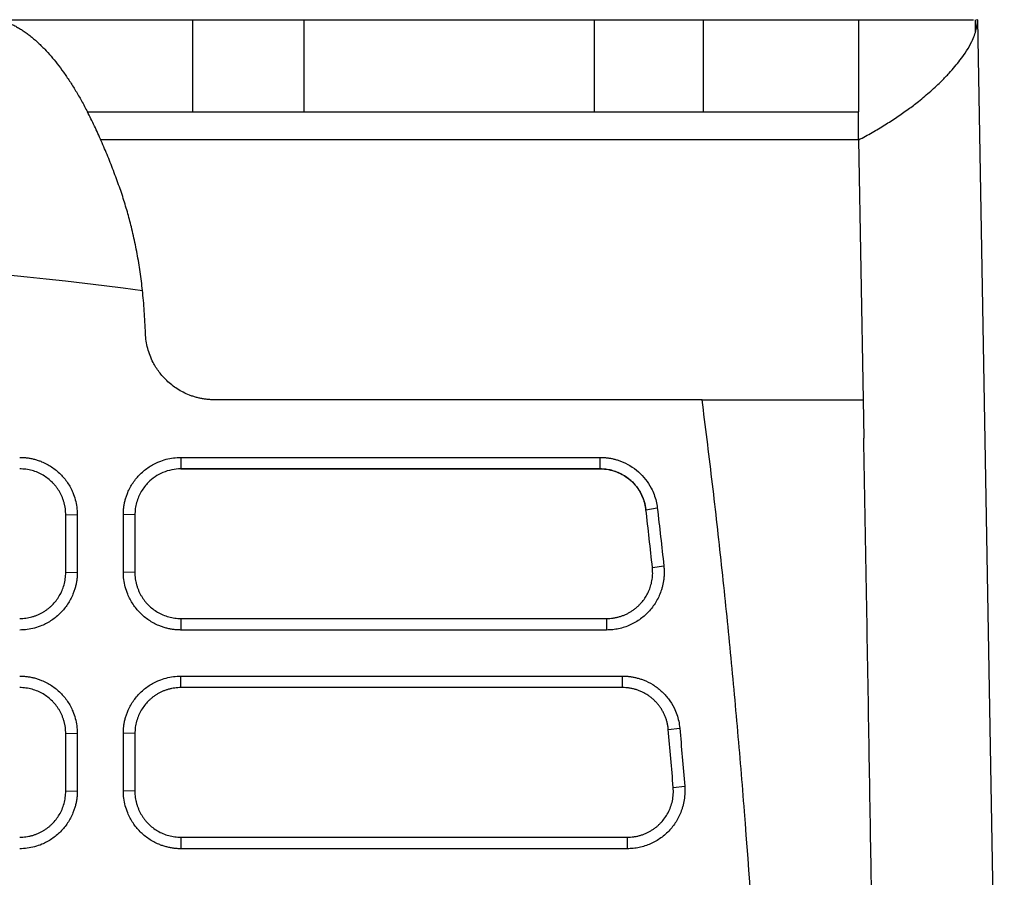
# Model space of a CAD drawing. Header units: millimetres. Extents: x -508 to 796, y -404 to 760.
# Tile 92 of 116: x 252 to 295, y 589 to 626. Entities that reach past the tile are written whole.
import ezdxf

# ---------------------------------------------------------------- set-up
doc = ezdxf.new("R2010")
doc.units = ezdxf.units.MM

msp = doc.modelspace()

# ---------------------------------------------------------------- linework, layer by layer
at = {"color": 7, "linetype": 'Continuous', "lineweight": 25}
for p, q in [((250.946, 626.197), (259.331, 626.197)), ((259.331, 626.197), (259.331, 622.197)), ((264.161, 626.197), (264.161, 622.197)), ((264.161, 626.197), (276.767, 626.197)), ((276.767, 626.197), (276.767, 622.197)), ((281.49, 626.197), (281.49, 622.197)), ((281.49, 626.197), (288.242, 626.197)), ((288.242, 626.197), (288.242, 622.197)), ((293.317, 625.655), (293.322, 626.197)), ((293.403, 626.197), (293.363, 626.197)), ((293.403, 626.197), (294.567, 559.526)), ((254.764, 622.197), (259.331, 622.197)), ((264.161, 622.197), (276.767, 622.197)), ((281.49, 622.197), (288.242, 622.197)), ((288.242, 620.982), (288.242, 622.197)), ((288.242, 620.982), (255.345, 620.982)), ((288.242, 620.982), (288.439, 609.697)), ((281.447, 609.697), (260.283, 609.697)), ((288.439, 609.697), (288.468, 608.03)), ((258.824, 607.198), (277.023, 607.198)), ((258.824, 607.198), (258.824, 606.698)), ((277.023, 606.698), (277.023, 607.198)), ((277.023, 606.698), (258.824, 606.698)), ((258.824, 606.698), (258.824, 606.698)), ((258.824, 606.698), (277.023, 606.698)), ((277.023, 606.698), (277.023, 606.698)), ((279.01, 604.928), (279.504, 605.003)), ((279.01, 604.928), (279.01, 604.928)), ((253.824, 604.699), (254.324, 604.717)), ((253.824, 602.203), (253.824, 604.699)), ((254.324, 604.717), (254.324, 602.221)), ((256.324, 602.221), (256.324, 604.716)), ((256.824, 604.698), (256.324, 604.716)), ((256.824, 604.698), (256.824, 602.203)), ((256.824, 604.698), (256.824, 604.698)), ((279.291, 602.418), (279.786, 602.489)), ((253.824, 602.203), (254.324, 602.221)), ((256.824, 602.203), (256.324, 602.221)), ((258.824, 600.203), (258.824, 599.704)), ((258.824, 600.203), (277.303, 600.203)), ((277.303, 600.203), (277.303, 599.704)), ((277.303, 599.704), (258.824, 599.704)), ((258.824, 597.705), (277.989, 597.705)), ((258.824, 597.205), (258.824, 597.705)), ((277.989, 597.205), (277.989, 597.705)), ((277.989, 597.205), (258.824, 597.205)), ((279.981, 595.381), (280.478, 595.443)), ((253.824, 595.205), (254.324, 595.223)), ((253.824, 592.709), (253.824, 595.205)), ((254.324, 595.223), (254.324, 592.726)), ((256.324, 592.726), (256.324, 595.223)), ((256.824, 595.205), (256.324, 595.223)), ((256.824, 595.205), (256.824, 592.709)), ((280.195, 592.872), (280.692, 592.93)), ((253.824, 592.709), (254.324, 592.726)), ((256.824, 592.709), (256.324, 592.726)), ((258.824, 590.709), (278.202, 590.709)), ((258.824, 590.709), (258.824, 590.209)), ((278.202, 590.209), (278.202, 590.709)), ((278.202, 590.209), (258.824, 590.209))]:
    msp.add_line(p, q, dxfattribs=at)
for points, knots in [([(250.946, 626.197), (251.001, 626.181), (251.112, 626.149), (251.278, 626.087), (251.444, 626.015), (251.609, 625.934), (251.773, 625.842), (251.937, 625.74), (252.101, 625.628), (252.263, 625.506), (252.426, 625.374), (252.588, 625.231), (252.749, 625.079), (252.949, 624.877), (253.185, 624.616), (253.457, 624.284), (253.726, 623.924), (253.991, 623.536), (254.252, 623.119), (254.511, 622.676), (254.68, 622.357), (254.764, 622.197)], [0, 0, 0, 0, 0.041946, 0.083821, 0.125636, 0.167402, 0.20913, 0.250829, 0.292511, 0.334188, 0.375869, 0.417565, 0.459288, 0.501049, 0.572957, 0.644561, 0.715916, 0.78708, 0.85811, 0.929064, 1, 1, 1, 1]), ([(259.331, 626.197), (259.352, 626.197), (259.395, 626.197), (259.472, 626.197), (259.558, 626.197), (259.654, 626.197), (259.76, 626.197), (259.876, 626.197), (260.106, 626.197), (260.494, 626.197), (261.103, 626.197), (261.793, 626.197), (262.421, 626.197), (262.945, 626.197), (263.345, 626.197), (263.751, 626.197), (264.024, 626.197), (264.161, 626.197)], [0, 0, 0, 0, 0.035941, 0.071682, 0.107302, 0.142878, 0.178491, 0.214219, 0.250139, 0.375038, 0.500023, 0.624922, 0.749907, 0.812594, 0.87489, 0.937218, 1, 1, 1, 1]), ([(276.767, 626.197), (276.841, 626.197), (276.988, 626.197), (277.209, 626.197), (277.428, 626.197), (277.645, 626.197), (277.862, 626.197), (278.076, 626.197), (278.464, 626.197), (279.013, 626.197), (279.676, 626.197), (280.272, 626.197), (280.698, 626.197), (280.992, 626.197), (281.186, 626.197), (281.355, 626.197), (281.445, 626.197), (281.49, 626.197)], [0, 0, 0, 0, 0.035918, 0.071658, 0.107288, 0.14288, 0.178503, 0.214228, 0.250124, 0.375027, 0.50002, 0.624924, 0.749917, 0.812576, 0.874891, 0.937241, 1, 1, 1, 1]), ([(288.242, 626.197), (289.016, 626.197), (290.566, 626.197), (292.156, 626.197), (293.084, 626.197), (293.199, 626.197), (293.236, 626.197)], [0, 0, 0, 0, 0.286536, 0.573087, 0.859535, 1, 1, 1, 1]), ([(288.242, 620.982), (288.341, 621.035), (288.54, 621.14), (288.829, 621.301), (289.11, 621.464), (289.382, 621.629), (289.646, 621.797), (289.902, 621.965), (290.15, 622.136), (290.389, 622.307), (290.62, 622.479), (290.959, 622.743), (291.385, 623.1), (291.823, 623.51), (292.256, 623.959), (292.744, 624.543), (293.148, 625.185), (293.346, 625.711), (293.397, 626.001), (293.402, 626.122), (293.403, 626.152)], [0, 0, 0, 0, 0.030864, 0.061724, 0.092582, 0.123441, 0.154301, 0.185164, 0.21603, 0.246899, 0.277771, 0.308647, 0.388627, 0.468594, 0.529368, 0.633716, 0.793575, 0.907908, 0.976768, 1, 1, 1, 1]), ([(256.061, 619.197), (256.016, 619.318), (255.927, 619.559), (255.791, 619.912), (255.653, 620.259), (255.512, 620.6), (255.367, 620.935), (255.221, 621.262), (255.071, 621.582), (254.919, 621.896), (254.816, 622.097), (254.764, 622.197)], [0, 0, 0, 0, 0.107322, 0.215585, 0.324793, 0.434947, 0.54605, 0.658103, 0.77111, 0.885075, 1, 1, 1, 1]), ([(259.331, 622.197), (259.472, 622.197), (259.7, 622.197), (260.306, 622.197), (260.684, 622.197), (261.55, 622.197), (262.037, 622.197), (263.07, 622.197), (263.615, 622.197), (264.161, 622.197)], [0, 0, 0, 0, 0.25, 0.25, 0.5, 0.5, 0.75, 0.75, 1, 1, 1, 1]), ([(276.767, 622.197), (277.282, 622.197), (277.797, 622.197), (278.779, 622.197), (279.245, 622.197), (280.085, 622.197), (280.458, 622.197), (281.077, 622.197), (281.321, 622.197), (281.49, 622.197)], [0, 0, 0, 0, 0.25, 0.25, 0.5, 0.5, 0.75, 0.75, 1, 1, 1, 1]), ([(257.154, 614.446), (257.139, 614.581), (257.108, 614.851), (257.054, 615.251), (256.992, 615.649), (256.923, 616.042), (256.847, 616.432), (256.764, 616.819), (256.651, 617.296), (256.497, 617.869), (256.294, 618.538), (256.14, 618.974), (256.061, 619.197)], [0, 0, 0, 0, 0.076851, 0.154291, 0.232328, 0.310968, 0.390216, 0.47008, 0.550563, 0.691949, 0.841748, 1, 1, 1, 1]), ([(257.286, 612.578), (257.279, 612.743), (257.264, 613.068), (257.234, 613.544), (257.199, 614.003), (257.168, 614.301), (257.154, 614.448)], [0, 0, 0, 0, 0.264646, 0.519484, 0.764577, 1, 1, 1, 1]), ([(260.283, 609.697), (260.23, 609.698), (260.123, 609.7), (259.963, 609.713), (259.805, 609.734), (259.649, 609.763), (259.494, 609.801), (259.341, 609.848), (259.056, 609.951), (258.656, 610.153), (258.218, 610.5), (257.868, 610.894), (257.636, 611.268), (257.478, 611.617), (257.377, 611.929), (257.309, 612.25), (257.294, 612.468), (257.286, 612.578)], [0, 0, 0, 0, 0.035071, 0.06989, 0.104555, 0.139165, 0.173821, 0.208623, 0.243669, 0.371607, 0.499678, 0.606852, 0.714163, 0.785987, 0.856989, 0.928038, 1, 1, 1, 1]), ([(281.446, 609.697), (281.555, 609.697), (281.774, 609.697), (282.095, 609.697), (282.41, 609.697), (282.72, 609.697), (283.023, 609.697), (283.321, 609.697), (283.612, 609.697), (283.898, 609.697), (284.518, 609.697), (285.409, 609.697), (286.445, 609.697), (287.291, 609.697), (287.783, 609.697), (288.051, 609.697), (288.188, 609.697), (288.296, 609.697), (288.374, 609.697), (288.424, 609.697), (288.434, 609.697), (288.439, 609.697)], [0, 0, 0, 0, 0.025797, 0.051558, 0.077306, 0.103061, 0.128844, 0.154678, 0.180584, 0.206583, 0.232696, 0.35419, 0.475678, 0.60242, 0.730834, 0.775692, 0.82043, 0.865137, 0.909908, 0.954832, 1, 1, 1, 1]), ([(284.942, 540.056), (284.94, 541.324), (284.936, 543.81), (284.917, 547.464), (284.889, 550.966), (284.852, 554.316), (284.774, 559.521), (284.619, 566.436), (284.311, 575.142), (283.883, 583.541), (283.416, 590.346), (282.987, 595.509), (282.648, 599.152), (282.28, 602.728), (281.884, 606.237), (281.592, 608.551), (281.447, 609.697)], [0, 0, 0, 0, 0.054533, 0.106893, 0.157081, 0.205097, 0.250942, 0.38087, 0.502501, 0.625456, 0.742417, 0.795771, 0.848201, 0.899712, 0.95031, 1, 1, 1, 1]), ([(289.364, 556.684), (289.331, 558.581), (289.268, 562.249), (289.177, 567.558), (289.087, 572.458), (289.002, 576.916), (288.925, 581.025), (288.851, 585.325), (288.772, 590.145), (288.681, 595.69), (288.578, 601.715), (288.505, 605.874), (288.468, 608.03)], [0, 0, 0, 0, 0.110806, 0.214225, 0.309543, 0.396169, 0.473647, 0.548483, 0.64649, 0.754804, 0.872855, 1, 1, 1, 1]), ([(251.824, 607.199), (251.879, 607.198), (251.988, 607.196), (252.151, 607.18), (252.311, 607.154), (252.469, 607.117), (252.625, 607.07), (252.88, 606.975), (253.219, 606.797), (253.6, 606.486), (253.914, 606.109), (254.121, 605.723), (254.245, 605.363), (254.312, 605.043), (254.32, 604.826), (254.324, 604.717)], [0, 0, 0, 0, 0.042051, 0.083727, 0.125202, 0.166653, 0.208259, 0.250195, 0.375086, 0.500045, 0.62495, 0.749883, 0.833484, 0.916365, 1, 1, 1, 1]), ([(256.324, 604.716), (256.325, 604.77), (256.327, 604.879), (256.344, 605.042), (256.37, 605.202), (256.408, 605.36), (256.456, 605.516), (256.552, 605.77), (256.733, 606.107), (257.048, 606.485), (257.429, 606.796), (257.816, 606.999), (258.176, 607.121), (258.497, 607.186), (258.715, 607.194), (258.824, 607.198)], [0, 0, 0, 0, 0.041982, 0.083607, 0.125057, 0.166516, 0.208168, 0.250195, 0.374976, 0.50004, 0.624833, 0.74988, 0.833327, 0.916226, 1, 1, 1, 1]), ([(277.023, 607.198), (277.074, 607.197), (277.175, 607.195), (277.326, 607.181), (277.474, 607.159), (277.622, 607.127), (277.767, 607.087), (278.005, 607.005), (278.325, 606.852), (278.691, 606.582), (279.004, 606.252), (279.224, 605.912), (279.368, 605.591), (279.459, 605.302), (279.489, 605.103), (279.504, 605.003)], [0, 0, 0, 0, 0.042013, 0.083698, 0.125205, 0.166685, 0.20829, 0.250171, 0.375077, 0.500039, 0.62495, 0.749899, 0.833459, 0.916404, 1, 1, 1, 1]), ([(253.824, 604.699), (253.823, 604.745), (253.821, 604.836), (253.807, 604.971), (253.784, 605.104), (253.753, 605.234), (253.713, 605.361), (253.666, 605.483), (253.611, 605.601), (253.549, 605.714), (253.481, 605.822), (253.407, 605.924), (253.327, 606.021), (253.213, 606.143), (253.055, 606.283), (252.843, 606.427), (252.61, 606.545), (252.36, 606.632), (252.096, 606.689), (251.915, 606.696), (251.824, 606.699)], [0, 0, 0, 0, 0.043708, 0.087031, 0.12997, 0.172524, 0.214694, 0.25648, 0.297881, 0.338899, 0.379532, 0.419782, 0.459648, 0.499131, 0.57908, 0.66044, 0.74321, 0.827393, 0.912989, 1, 1, 1, 1]), ([(258.824, 606.698), (258.824, 606.698), (258.557, 606.698), (258.03, 606.591), (257.517, 606.243), (257.239, 605.926), (257.097, 605.717), (256.98, 605.486), (256.892, 605.237), (256.835, 604.972), (256.828, 604.79), (256.824, 604.698)], [0, 0, 0, 0, 0.000005, 0.255906, 0.49962, 0.578385, 0.659002, 0.741471, 0.825793, 0.911969, 1, 1, 1, 1]), ([(279.01, 604.928), (279.003, 604.976), (278.99, 605.07), (278.958, 605.209), (278.917, 605.345), (278.868, 605.475), (278.81, 605.599), (278.746, 605.717), (278.675, 605.827), (278.6, 605.93), (278.522, 606.024), (278.44, 606.111), (278.328, 606.217), (278.175, 606.339), (277.971, 606.464), (277.75, 606.567), (277.514, 606.642), (277.27, 606.689), (277.105, 606.695), (277.023, 606.698)], [0, 0, 0, 0, 0.049375, 0.098463, 0.147076, 0.195029, 0.242148, 0.288269, 0.333243, 0.376936, 0.419228, 0.460019, 0.499224, 0.578899, 0.661038, 0.744977, 0.829976, 0.915247, 1, 1, 1, 1]), ([(277.023, 606.698), (277.268, 606.698), (277.507, 606.654), (277.849, 606.524), (277.957, 606.47), (278.164, 606.345), (278.263, 606.272), (278.444, 606.111), (278.526, 606.022), (278.675, 605.832), (278.742, 605.728), (278.909, 605.406), (278.982, 605.171), (279.01, 604.928)], [0, 0, 0, 0, 0.25, 0.25, 0.375, 0.375, 0.5, 0.5, 0.625, 0.625, 0.75, 0.75, 1, 1, 1, 1]), ([(279.504, 605.003), (279.552, 604.585), (279.649, 603.748), (279.74, 602.91), (279.786, 602.489)], [0, 0, 0, 0, 0.498563, 1, 1, 1, 1]), ([(279.786, 602.489), (279.791, 602.439), (279.8, 602.339), (279.802, 602.188), (279.797, 602.038), (279.782, 601.89), (279.758, 601.742), (279.725, 601.595), (279.649, 601.33), (279.489, 600.959), (279.179, 600.53), (278.789, 600.172), (278.407, 599.951), (278.08, 599.823), (277.826, 599.754), (277.566, 599.711), (277.391, 599.706), (277.303, 599.704)], [0, 0, 0, 0, 0.03611, 0.071887, 0.107458, 0.14295, 0.17849, 0.214207, 0.250226, 0.375139, 0.500051, 0.624941, 0.749843, 0.812716, 0.874891, 0.937082, 1, 1, 1, 1]), ([(277.303, 600.203), (277.35, 600.204), (277.446, 600.206), (277.588, 600.222), (277.728, 600.247), (277.865, 600.282), (277.999, 600.327), (278.128, 600.38), (278.253, 600.442), (278.372, 600.512), (278.486, 600.589), (278.594, 600.674), (278.695, 600.766), (278.809, 600.884), (278.931, 601.035), (279.053, 601.226), (279.155, 601.437), (279.234, 601.664), (279.285, 601.906), (279.309, 602.16), (279.297, 602.332), (279.291, 602.418)], [0, 0, 0, 0, 0.042756, 0.085295, 0.127618, 0.169725, 0.211615, 0.25329, 0.294749, 0.335993, 0.377021, 0.417834, 0.458432, 0.498816, 0.564238, 0.631718, 0.701256, 0.772853, 0.846509, 0.922225, 1, 1, 1, 1]), ([(254.324, 602.221), (254.323, 602.166), (254.321, 602.056), (254.305, 601.892), (254.279, 601.731), (254.242, 601.571), (254.194, 601.414), (254.099, 601.158), (253.92, 600.816), (253.606, 600.433), (253.226, 600.116), (252.838, 599.908), (252.476, 599.783), (252.153, 599.716), (251.934, 599.708), (251.824, 599.704)], [0, 0, 0, 0, 0.042047, 0.08372, 0.125195, 0.166648, 0.208256, 0.250196, 0.375104, 0.500046, 0.624954, 0.749882, 0.833477, 0.916356, 1, 1, 1, 1]), ([(251.824, 600.203), (251.869, 600.204), (251.96, 600.206), (252.094, 600.22), (252.227, 600.243), (252.356, 600.274), (252.483, 600.313), (252.605, 600.36), (252.723, 600.415), (252.837, 600.477), (252.945, 600.545), (253.048, 600.62), (253.145, 600.7), (253.267, 600.814), (253.406, 600.971), (253.549, 601.181), (253.668, 601.413), (253.756, 601.663), (253.813, 601.929), (253.82, 602.111), (253.824, 602.203)], [0, 0, 0, 0, 0.043352, 0.086382, 0.129091, 0.171477, 0.213542, 0.255286, 0.296708, 0.337809, 0.378589, 0.419048, 0.459186, 0.499004, 0.578031, 0.658845, 0.741448, 0.825841, 0.912025, 1, 1, 1, 1]), ([(258.824, 599.704), (258.769, 599.705), (258.659, 599.707), (258.496, 599.723), (258.334, 599.75), (258.175, 599.788), (258.018, 599.836), (257.762, 599.934), (257.422, 600.116), (257.042, 600.433), (256.729, 600.816), (256.524, 601.206), (256.402, 601.569), (256.336, 601.892), (256.328, 602.111), (256.324, 602.221)], [0, 0, 0, 0, 0.041977, 0.083598, 0.125046, 0.166505, 0.208161, 0.250194, 0.374967, 0.500038, 0.624815, 0.749876, 0.833335, 0.916237, 1, 1, 1, 1]), ([(256.824, 602.203), (256.825, 602.157), (256.827, 602.064), (256.842, 601.927), (256.865, 601.793), (256.897, 601.662), (256.938, 601.535), (256.986, 601.412), (257.041, 601.294), (257.104, 601.181), (257.172, 601.073), (257.247, 600.971), (257.326, 600.876), (257.441, 600.755), (257.599, 600.616), (257.811, 600.472), (258.044, 600.356), (258.293, 600.269), (258.555, 600.214), (258.734, 600.207), (258.824, 600.203)], [0, 0, 0, 0, 0.044364, 0.088258, 0.13168, 0.174632, 0.217113, 0.259124, 0.300664, 0.341733, 0.382333, 0.422463, 0.462122, 0.501312, 0.581451, 0.662778, 0.745295, 0.829004, 0.913905, 1, 1, 1, 1]), ([(251.824, 597.705), (251.879, 597.704), (251.988, 597.702), (252.151, 597.685), (252.311, 597.66), (252.469, 597.623), (252.625, 597.576), (252.88, 597.481), (253.219, 597.303), (253.6, 596.992), (253.914, 596.614), (254.121, 596.229), (254.245, 595.869), (254.312, 595.549), (254.32, 595.332), (254.324, 595.223)], [0, 0, 0, 0, 0.042051, 0.083727, 0.125202, 0.166653, 0.208259, 0.250195, 0.375086, 0.500045, 0.62495, 0.749883, 0.833484, 0.916365, 1, 1, 1, 1]), ([(256.324, 595.223), (256.325, 595.277), (256.327, 595.386), (256.344, 595.548), (256.37, 595.709), (256.408, 595.867), (256.456, 596.023), (256.552, 596.276), (256.733, 596.614), (257.048, 596.991), (257.429, 597.303), (257.816, 597.506), (258.176, 597.627), (258.497, 597.693), (258.715, 597.701), (258.824, 597.705)], [0, 0, 0, 0, 0.041981, 0.083606, 0.125055, 0.166514, 0.208167, 0.250194, 0.37498, 0.50004, 0.624827, 0.749879, 0.833326, 0.916225, 1, 1, 1, 1]), ([(277.989, 597.705), (278.041, 597.704), (278.144, 597.702), (278.297, 597.688), (278.449, 597.664), (278.599, 597.632), (278.747, 597.59), (278.989, 597.505), (279.313, 597.346), (279.683, 597.067), (279.997, 596.726), (280.214, 596.375), (280.354, 596.045), (280.44, 595.748), (280.465, 595.545), (280.478, 595.443)], [0, 0, 0, 0, 0.042021, 0.083703, 0.125201, 0.166674, 0.208279, 0.250173, 0.375083, 0.500041, 0.624946, 0.749895, 0.833466, 0.916396, 1, 1, 1, 1]), ([(253.824, 595.205), (253.823, 595.251), (253.821, 595.342), (253.807, 595.477), (253.784, 595.61), (253.753, 595.74), (253.713, 595.866), (253.666, 595.989), (253.611, 596.107), (253.549, 596.22), (253.481, 596.328), (253.407, 596.43), (253.327, 596.527), (253.213, 596.649), (253.055, 596.788), (252.843, 596.932), (252.61, 597.05), (252.36, 597.138), (252.096, 597.194), (251.915, 597.201), (251.824, 597.205)], [0, 0, 0, 0, 0.043708, 0.087031, 0.12997, 0.172524, 0.214694, 0.25648, 0.297881, 0.338899, 0.379532, 0.419782, 0.459648, 0.499131, 0.57908, 0.66044, 0.74321, 0.827393, 0.912989, 1, 1, 1, 1]), ([(258.824, 597.205), (258.778, 597.204), (258.687, 597.202), (258.552, 597.188), (258.419, 597.165), (258.288, 597.134), (258.162, 597.094), (258.039, 597.046), (257.92, 596.991), (257.807, 596.929), (257.698, 596.86), (257.595, 596.785), (257.498, 596.704), (257.377, 596.59), (257.239, 596.433), (257.097, 596.224), (256.98, 595.994), (256.892, 595.744), (256.835, 595.479), (256.828, 595.297), (256.824, 595.205)], [0, 0, 0, 0, 0.043657, 0.086969, 0.129937, 0.172561, 0.214841, 0.256778, 0.29837, 0.339619, 0.380525, 0.421087, 0.461306, 0.501183, 0.579621, 0.659936, 0.742132, 0.826207, 0.912163, 1, 1, 1, 1]), ([(279.981, 595.381), (279.976, 595.43), (279.965, 595.526), (279.936, 595.67), (279.897, 595.811), (279.847, 595.949), (279.788, 596.084), (279.718, 596.214), (279.639, 596.338), (279.551, 596.457), (279.454, 596.569), (279.35, 596.674), (279.237, 596.77), (279.117, 596.859), (278.991, 596.938), (278.859, 597.008), (278.722, 597.068), (278.581, 597.117), (278.436, 597.156), (278.289, 597.184), (278.14, 597.202), (278.039, 597.204), (277.989, 597.205)], [0, 0, 0, 0, 0.0492655, 0.0986069, 0.1480245, 0.1975183, 0.2470888, 0.2967362, 0.3464606, 0.3962623, 0.4461416, 0.4960987, 0.5461338, 0.5962472, 0.6464391, 0.6967098, 0.7470594, 0.7974882, 0.8479964, 0.8985843, 0.9492521, 1, 1, 1, 1]), ([(280.478, 595.443), (280.514, 595.026), (280.588, 594.189), (280.657, 593.351), (280.692, 592.93)], [0, 0, 0, 0, 0.4978654, 1, 1, 1, 1]), ([(280.692, 592.93), (280.695, 592.881), (280.702, 592.782), (280.7, 592.633), (280.691, 592.486), (280.673, 592.34), (280.647, 592.195), (280.611, 592.051), (280.531, 591.792), (280.367, 591.43), (280.056, 591.012), (279.668, 590.664), (279.29, 590.449), (278.968, 590.325), (278.717, 590.259), (278.461, 590.217), (278.289, 590.212), (278.202, 590.209)], [0, 0, 0, 0, 0.036099, 0.071876, 0.107453, 0.142951, 0.178496, 0.214212, 0.250219, 0.375135, 0.500049, 0.624943, 0.749848, 0.812708, 0.874893, 0.937094, 1, 1, 1, 1]), ([(278.202, 590.709), (278.249, 590.71), (278.343, 590.712), (278.484, 590.727), (278.622, 590.752), (278.757, 590.786), (278.889, 590.829), (279.017, 590.881), (279.14, 590.941), (279.258, 591.009), (279.37, 591.084), (279.477, 591.166), (279.577, 591.255), (279.7, 591.379), (279.837, 591.548), (279.976, 591.773), (280.087, 592.022), (280.164, 592.291), (280.207, 592.578), (280.199, 592.773), (280.195, 592.872)], [0, 0, 0, 0, 0.042898, 0.085555, 0.127971, 0.170146, 0.21208, 0.253774, 0.295227, 0.33644, 0.377414, 0.418147, 0.45864, 0.498894, 0.576073, 0.655787, 0.738036, 0.822821, 0.910142, 1, 1, 1, 1]), ([(254.324, 592.726), (254.323, 592.671), (254.321, 592.561), (254.305, 592.398), (254.279, 592.236), (254.242, 592.077), (254.194, 591.92), (254.099, 591.664), (253.92, 591.322), (253.606, 590.939), (253.226, 590.622), (252.838, 590.413), (252.476, 590.289), (252.153, 590.222), (251.934, 590.213), (251.824, 590.209)], [0, 0, 0, 0, 0.042047, 0.08372, 0.125195, 0.166648, 0.208256, 0.250196, 0.375104, 0.500046, 0.624954, 0.749882, 0.833477, 0.916356, 1, 1, 1, 1]), ([(251.824, 590.709), (251.869, 590.71), (251.96, 590.712), (252.094, 590.726), (252.227, 590.748), (252.356, 590.78), (252.483, 590.819), (252.605, 590.866), (252.723, 590.921), (252.837, 590.983), (252.945, 591.051), (253.048, 591.126), (253.145, 591.206), (253.267, 591.32), (253.406, 591.477), (253.549, 591.687), (253.668, 591.918), (253.756, 592.169), (253.813, 592.435), (253.82, 592.617), (253.824, 592.709)], [0, 0, 0, 0, 0.043352, 0.086382, 0.129091, 0.171477, 0.213542, 0.255286, 0.296708, 0.337809, 0.378589, 0.419048, 0.459186, 0.499004, 0.578031, 0.658845, 0.741448, 0.825841, 0.912025, 1, 1, 1, 1]), ([(258.824, 590.209), (258.769, 590.21), (258.659, 590.212), (258.496, 590.229), (258.334, 590.256), (258.175, 590.294), (258.018, 590.342), (257.762, 590.439), (257.422, 590.622), (257.042, 590.939), (256.729, 591.322), (256.524, 591.712), (256.402, 592.075), (256.336, 592.398), (256.328, 592.616), (256.324, 592.726)], [0, 0, 0, 0, 0.041977, 0.083598, 0.125046, 0.166505, 0.208161, 0.250194, 0.374967, 0.500038, 0.624815, 0.749876, 0.833335, 0.916236, 1, 1, 1, 1]), ([(256.824, 592.709), (256.825, 592.663), (256.827, 592.57), (256.842, 592.433), (256.865, 592.299), (256.897, 592.168), (256.938, 592.041), (256.986, 591.918), (257.041, 591.8), (257.104, 591.687), (257.172, 591.579), (257.247, 591.477), (257.326, 591.382), (257.441, 591.26), (257.599, 591.121), (257.811, 590.978), (258.044, 590.861), (258.293, 590.775), (258.555, 590.72), (258.734, 590.713), (258.824, 590.709)], [0, 0, 0, 0, 0.0443613, 0.0882521, 0.1316726, 0.174623, 0.2171032, 0.2591134, 0.3006538, 0.3417245, 0.3823255, 0.4224571, 0.4621193, 0.5013124, 0.5814497, 0.6627765, 0.7452938, 0.8290028, 0.9139045, 1, 1, 1, 1])]:
    msp.add_open_spline(points, degree=3, knots=knots, dxfattribs=at)
for points in [[(293.403, 626.152), (293.403, 626.167), (293.403, 626.182), (293.403, 626.197)], [(230.324, 616.197), (239.292, 616.198), (248.26, 615.611), (257.152, 614.447)], [(279.291, 602.418), (279.2, 603.255), (279.107, 604.092), (279.01, 604.928)], [(280.195, 592.872), (280.127, 593.709), (280.055, 594.545), (279.981, 595.381)]]:
    msp.add_open_spline(points, degree=3, dxfattribs=at)

doc.saveas('drawing.dxf')
